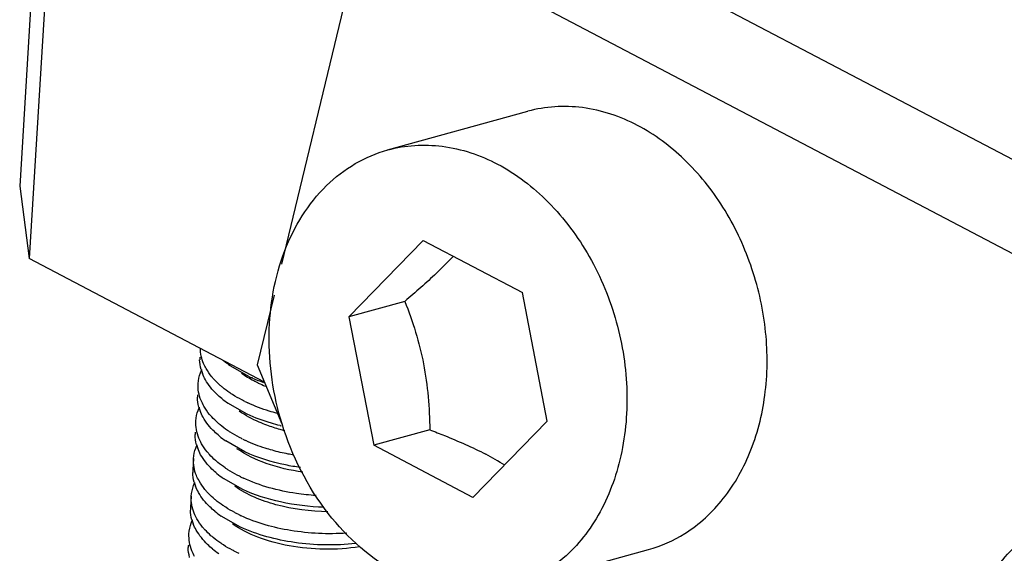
# Model space of a CAD drawing. Header units: millimetres. Extents: x -43833 to -38083, y -3638 to -2112.
# Tile 86 of 114: x -40413.57 to -40402.74, y -3240.32 to -3234.45. Entities that reach past the tile are written whole.
import ezdxf

# ---------------------------------------------------------------- set-up
doc = ezdxf.new("R2010")
doc.units = ezdxf.units.MM
doc.layers.add('02___PRT_ALL_AXES', color=7, linetype='Continuous')

msp = doc.modelspace()

# ---------------------------------------------------------------- linework, layer by layer
at = {"color": 7, "linetype": 'Continuous'}
for p, q in [((-40413.208, -3230.29), (-40413.573, -3236.285)), ((-40413.103, -3231.085), (-40413.469, -3237.08)), ((-40408.092, -3233.133), (-40394.47, -3240.289)), ((-40395.765, -3240.646), (-40409.386, -3233.49)), ((-40409.873, -3233.742), (-40410.693, -3237.141)), ((-40409.526, -3235.885), (-40407.985, -3235.46)), ((-40413.573, -3236.285), (-40413.469, -3237.08)), ((-40409.135, -3236.881), (-40409.953, -3237.721)), ((-40409.135, -3236.881), (-40408.043, -3237.455)), ((-40410.882, -3238.439), (-40413.469, -3237.08)), ((-40407.769, -3238.869), (-40408.043, -3237.455)), ((-40410.775, -3237.482), (-40410.96, -3238.25)), ((-40409.337, -3237.551), (-40409.953, -3237.721)), ((-40409.953, -3237.721), (-40409.679, -3239.135)), ((-40411.045, -3238.38), (-40411.257, -3238.259)), ((-40410.96, -3238.25), (-40410.691, -3238.9)), ((-40411.07, -3238.793), (-40411.282, -3238.672)), ((-40408.587, -3239.709), (-40407.769, -3238.869)), ((-40409.062, -3238.965), (-40409.679, -3239.135)), ((-40411.095, -3239.207), (-40411.307, -3239.086)), ((-40408.587, -3239.709), (-40409.679, -3239.135)), ((-40411.12, -3239.62), (-40411.332, -3239.499)), ((-40411.145, -3240.034), (-40411.358, -3239.913)), ((-40408.196, -3240.705), (-40406.655, -3240.28))]:
    msp.add_line(p, q, dxfattribs=at)
for centre, radius, start, end in [((-40412.052, -3234.004), 4.456, 315.2768, 315.5574), ((-40411.904, -3234.149), 4.249, 315.5504, 316.8857), ((-40411.195, -3238.189), 0.398, 176.4947, 180.6329), ((-40410.634, -3237.365), 1.089, 230.4909, 235.1206), ((-40411.127, -3238.175), 0.468, 195.4921, 201.1079), ((-40410.339, -3236.864), 1.672, 245.0293, 246.2216), ((-40410.277, -3236.722), 1.827, 246.2548, 249.8197), ((-40410.232, -3236.602), 1.955, 249.7834, 250.2711), ((-40410.309, -3237.079), 1.513, 244.9897, 248.1319), ((-40411.22, -3238.602), 0.398, 176.4947, 180.6329), ((-40410.658, -3237.777), 1.091, 230.5627, 235.1186), ((-40410.385, -3237.215), 1.604, 243.7132, 245.0287), ((-40411.152, -3238.589), 0.468, 195.4921, 201.1079), ((-40410.161, -3236.701), 2.284, 256.1033, 256.4726), ((-40411.246, -3239.016), 0.398, 176.496, 180.0133), ((-40410.683, -3238.191), 1.091, 230.5627, 235.1186), ((-40410.41, -3237.628), 1.604, 243.7132, 245.0287), ((-40411.178, -3239.002), 0.468, 195.6994, 200.7921), ((-40410.013, -3242.217), 3.369, 58.2085, 62.3064), ((-40411.271, -3239.429), 0.398, 176.4947, 180.6329), ((-40410.71, -3238.606), 1.089, 230.4539, 235.1217), ((-40410.435, -3238.042), 1.604, 243.7132, 245.0287), ((-40411.203, -3239.416), 0.468, 195.4921, 201.1079), ((-40411.296, -3239.842), 0.398, 176.4947, 180.6329), ((-40410.734, -3239.018), 1.091, 230.5627, 235.1186), ((-40410.461, -3238.455), 1.604, 243.7164, 245.0287), ((-40411.228, -3239.829), 0.468, 195.4921, 201.1079), ((-40407.057, -3238.83), 1.505, 285.4844, 302.0651), ((-40411.321, -3240.256), 0.398, 176.4947, 180.6329), ((-40410.759, -3239.431), 1.091, 230.5627, 235.1186), ((-40410.486, -3238.869), 1.604, 243.7132, 245.0287)]:
    msp.add_arc(centre, radius, start, end, dxfattribs=at)
for points, start_tangent, end_tangent in [([(-40406.776, -3235.616), (-40407.383, -3235.42), (-40407.984, -3235.46)], (-0.885251, 0.465114), (-0.964026, -0.265808)), ([(-40406.258, -3240.105), (-40405.833, -3239.721), (-40405.529, -3239.186), (-40405.371, -3238.544), (-40405.372, -3237.847), (-40405.532, -3237.152), (-40405.837, -3236.515), (-40406.264, -3235.989), (-40406.776, -3235.616)], (0.847898, 0.530159), (-0.885251, 0.465114)), ([(-40409.525, -3235.885), (-40408.925, -3235.845), (-40408.317, -3236.041)], (0.964027, 0.265804), (0.885251, -0.465114)), ([(-40410.687, -3238.899), (-40410.829, -3237.915), (-40410.657, -3236.993), (-40410.198, -3236.278), (-40409.882, -3236.036), (-40409.525, -3235.885)], (-0.294382, 0.955688), (0.964027, 0.265804)), ([(-40408.317, -3236.041), (-40407.759, -3236.46), (-40407.308, -3237.058), (-40407.01, -3237.778), (-40406.894, -3238.549), (-40406.971, -3239.295), (-40407.233, -3239.943), (-40407.656, -3240.429), (-40408.197, -3240.705)], (0.885251, -0.465114), (-0.964027, -0.265804)), ([(-40408.886, -3237.14), (-40408.989, -3237.241), (-40409.337, -3237.551)], (-0.703673, -0.710524), (-0.762837, -0.64659)), ([(-40409.337, -3237.551), (-40409.131, -3238.239), (-40409.062, -3238.965)], (0.367785, -0.929911), (0.011772, -0.999931)), ([(-40411.523, -3238.29), (-40411.55, -3238.235), (-40411.586, -3238.069)], (-0.493389, 0.869809), (-0.011611, 0.999933)), ([(-40411.578, -3238.3), (-40411.594, -3238.193)], (-0.266464, 0.963845), (-0.011054, 0.999939)), ([(-40411.611, -3238.454), (-40411.586, -3238.337), (-40411.57, -3238.298)], (0.061157, 0.998128), (0.429676, 0.902983)), ([(-40411.435, -3238.41), (-40411.46, -3238.38), (-40411.523, -3238.29)], (-0.674272, 0.738483), (-0.493389, 0.869809)), ([(-40411.531, -3238.414), (-40411.564, -3238.344)], (-0.493389, 0.869809), (-0.35956, 0.933122)), ([(-40411.351, -3238.62), (-40411.406, -3238.571), (-40411.531, -3238.414)], (-0.771613, 0.636092), (-0.493389, 0.869809)), ([(-40411.344, -3238.496), (-40411.368, -3238.475), (-40411.435, -3238.41)], (-0.771613, 0.636092), (-0.674272, 0.738483)), ([(-40410.949, -3238.45), (-40410.999, -3238.426), (-40411.133, -3238.345)], (-0.90601, 0.423256), (-0.819447, 0.573155)), ([(-40411.548, -3238.703), (-40411.578, -3238.641), (-40411.611, -3238.454)], (-0.493389, 0.869809), (0.061157, 0.998128)), ([(-40411.232, -3238.577), (-40411.261, -3238.557), (-40411.344, -3238.496)], (-0.842895, 0.538078), (-0.771613, 0.636092)), ([(-40411.603, -3238.714), (-40411.619, -3238.606)], (-0.266464, 0.963845), (-0.011054, 0.999939)), ([(-40411.095, -3238.653), (-40411.131, -3238.635), (-40411.232, -3238.577)], (-0.896557, 0.442929), (-0.842895, 0.538078)), ([(-40411.636, -3238.867), (-40411.611, -3238.75), (-40411.595, -3238.712)], (0.061157, 0.998128), (0.429676, 0.902983)), ([(-40411.556, -3238.827), (-40411.589, -3238.757)], (-0.493389, 0.869809), (-0.35956, 0.933122)), ([(-40411.46, -3238.823), (-40411.486, -3238.794), (-40411.548, -3238.703)], (-0.674272, 0.738483), (-0.493389, 0.869809)), ([(-40410.854, -3238.914), (-40410.939, -3238.88), (-40411.158, -3238.759)], (-0.938125, 0.346297), (-0.819384, 0.573245)), ([(-40410.743, -3238.784), (-40410.828, -3238.759), (-40411.062, -3238.669)], (-0.96601, 0.258505), (-0.90649, 0.422228)), ([(-40411.573, -3239.117), (-40411.603, -3239.055), (-40411.636, -3238.867)], (-0.493389, 0.869809), (0.061157, 0.998128)), ([(-40411.376, -3239.033), (-40411.432, -3238.984), (-40411.556, -3238.827)], (-0.771613, 0.636092), (-0.493389, 0.869809)), ([(-40411.369, -3238.909), (-40411.393, -3238.888), (-40411.46, -3238.823)], (-0.771613, 0.636092), (-0.674272, 0.738483)), ([(-40410.709, -3238.918), (-40410.805, -3238.892), (-40411.07, -3238.793)], (-0.970729, 0.240177), (-0.90649, 0.422228)), ([(-40411.257, -3238.99), (-40411.287, -3238.971), (-40411.369, -3238.909)], (-0.842895, 0.538078), (-0.771613, 0.636092)), ([(-40410.657, -3238.974), (-40410.708, -3238.961), (-40410.854, -3238.914)], (-0.970881, 0.239562), (-0.938125, 0.346297)), ([(-40409.405, -3240.549), (-40410.179, -3239.885), (-40410.687, -3238.899)], (-0.885251, 0.465114), (-0.294382, 0.955688)), ([(-40409.062, -3238.965), (-40408.9, -3239.028), (-40408.447, -3239.233)], (0.93699, -0.349356), (0.885251, -0.465114)), ([(-40411.628, -3239.129), (-40411.644, -3239.016)], (-0.270068, 0.962841), (-0.00024, 1)), ([(-40411.121, -3239.067), (-40411.156, -3239.048), (-40411.257, -3238.99)], (-0.896557, 0.442929), (-0.842895, 0.538078)), ([(-40410.794, -3239.19), (-40410.872, -3239.167), (-40411.087, -3239.083)], (-0.962809, 0.270182), (-0.90649, 0.422228)), ([(-40411.661, -3239.281), (-40411.637, -3239.165), (-40411.621, -3239.127)], (0.061125, 0.99813), (0.42667, 0.904407)), ([(-40411.583, -3239.238), (-40411.615, -3239.168)], (-0.488384, 0.872629), (-0.354513, 0.935051)), ([(-40411.485, -3239.236), (-40411.511, -3239.207), (-40411.573, -3239.117)], (-0.674272, 0.738483), (-0.493389, 0.869809)), ([(-40410.459, -3239.43), (-40410.862, -3239.334), (-40411.183, -3239.172)], (-0.990773, 0.13553), (-0.819233, 0.573461)), ([(-40410.562, -3239.242), (-40410.621, -3239.231), (-40410.794, -3239.19)], (-0.985282, 0.170939), (-0.962809, 0.270182)), ([(-40411.6, -3239.527), (-40411.63, -3239.466), (-40411.661, -3239.281)], (-0.488384, 0.872629), (0.061125, 0.99813)), ([(-40411.403, -3239.446), (-40411.458, -3239.396), (-40411.583, -3239.238)], (-0.770368, 0.637599), (-0.488384, 0.872629)), ([(-40411.394, -3239.323), (-40411.419, -3239.302), (-40411.485, -3239.236)], (-0.771613, 0.636092), (-0.674272, 0.738483)), ([(-40410.486, -3239.379), (-40410.651, -3239.351), (-40411.095, -3239.207)], (-0.990398, 0.138247), (-0.90649, 0.422228)), ([(-40411.282, -3239.404), (-40411.312, -3239.384), (-40411.394, -3239.323)], (-0.842895, 0.538078), (-0.771613, 0.636092)), ([(-40411.146, -3239.48), (-40411.182, -3239.462), (-40411.282, -3239.404)], (-0.896557, 0.442929), (-0.842895, 0.538078)), ([(-40411.654, -3239.541), (-40411.669, -3239.433)], (-0.266464, 0.963845), (-0.011054, 0.999939)), ([(-40410.313, -3239.688), (-40410.53, -3239.665), (-40411.113, -3239.496)], (-0.997874, 0.065167), (-0.90649, 0.422228)), ([(-40411.686, -3239.694), (-40411.661, -3239.577), (-40411.645, -3239.539)], (0.061157, 0.998128), (0.429676, 0.902983)), ([(-40411.606, -3239.654), (-40411.639, -3239.584)], (-0.493389, 0.869809), (-0.35956, 0.933122)), ([(-40411.51, -3239.651), (-40411.536, -3239.62), (-40411.6, -3239.527)], (-0.675113, 0.737714), (-0.488384, 0.872629)), ([(-40410.182, -3239.865), (-40410.755, -3239.788), (-40411.208, -3239.586)], (-0.999982, 0.006), (-0.819482, 0.573105)), ([(-40410.227, -3239.817), (-40410.703, -3239.758), (-40411.12, -3239.62)], (-0.999539, 0.030365), (-0.90649, 0.422228)), ([(-40411.624, -3239.944), (-40411.654, -3239.882), (-40411.686, -3239.694)], (-0.493389, 0.869809), (0.061157, 0.998128)), ([(-40411.427, -3239.86), (-40411.482, -3239.811), (-40411.606, -3239.654)], (-0.771613, 0.636092), (-0.493389, 0.869809)), ([(-40411.421, -3239.735), (-40411.445, -3239.714), (-40411.51, -3239.651)], (-0.770368, 0.637599), (-0.675113, 0.737714)), ([(-40411.307, -3239.817), (-40411.337, -3239.797), (-40411.421, -3239.735)], (-0.842888, 0.53809), (-0.770368, 0.637599)), ([(-40411.171, -3239.894), (-40411.207, -3239.875), (-40411.307, -3239.817)], (-0.896582, 0.442879), (-0.842888, 0.53809)), ([(-40411.711, -3240.108), (-40411.687, -3239.99), (-40411.671, -3239.952)], (0.061157, 0.998128), (0.429676, 0.902983)), ([(-40411.679, -3239.954), (-40411.695, -3239.847)], (-0.266464, 0.963845), (-0.011054, 0.999939)), ([(-40411.536, -3240.063), (-40411.561, -3240.034), (-40411.624, -3239.944)], (-0.674272, 0.738483), (-0.493389, 0.869809)), ([(-40409.976, -3240.101), (-40410.594, -3240.072), (-40411.138, -3239.91)], (-0.997537, -0.070147), (-0.90649, 0.422228)), ([(-40401.837, -3244.525), (-40402.396, -3244.107), (-40402.847, -3243.508), (-40403.145, -3242.788), (-40403.261, -3242.017), (-40403.184, -3241.271), (-40402.921, -3240.624), (-40402.499, -3240.138), (-40401.958, -3239.861)], (-0.885251, 0.465114), (0.964027, 0.265804)), ([(-40411.631, -3240.068), (-40411.665, -3239.998)], (-0.493389, 0.869809), (-0.35956, 0.933122)), ([(-40409.835, -3240.251), (-40410.608, -3240.241), (-40410.955, -3240.145), (-40411.234, -3239.999)], (-0.987868, -0.155298), (-0.819296, 0.573371)), ([(-40409.878, -3240.215), (-40410.55, -3240.204), (-40411.145, -3240.034)], (-0.993786, -0.111309), (-0.90649, 0.422228)), ([(-40411.649, -3240.357), (-40411.679, -3240.295), (-40411.711, -3240.108)], (-0.493389, 0.869809), (0.061157, 0.998128)), ([(-40411.452, -3240.274), (-40411.507, -3240.225), (-40411.631, -3240.068)], (-0.771613, 0.636092), (-0.493389, 0.869809)), ([(-40411.444, -3240.15), (-40411.469, -3240.129), (-40411.536, -3240.063)], (-0.771613, 0.636092), (-0.674272, 0.738483)), ([(-40411.333, -3240.231), (-40411.362, -3240.211), (-40411.444, -3240.15)], (-0.842895, 0.538078), (-0.771613, 0.636092)), ([(-40411.704, -3240.368), (-40411.72, -3240.26)], (-0.266464, 0.963845), (-0.011054, 0.999939)), ([(-40411.196, -3240.307), (-40411.232, -3240.289), (-40411.333, -3240.231)], (-0.896557, 0.442929), (-0.842895, 0.538078))]:
    msp.add_spline(points, degree=3, dxfattribs=dict(at, start_tangent=start_tangent, end_tangent=end_tangent))
at = {"layer": '02___PRT_ALL_AXES', "color": 7, "linetype": 'Continuous'}
for p, q in [((-40411.661, -3239.281), (-40411.669, -3239.405)), ((-40411.686, -3239.694), (-40411.694, -3239.818))]:
    msp.add_line(p, q, dxfattribs=at)

doc.saveas('drawing.dxf')
